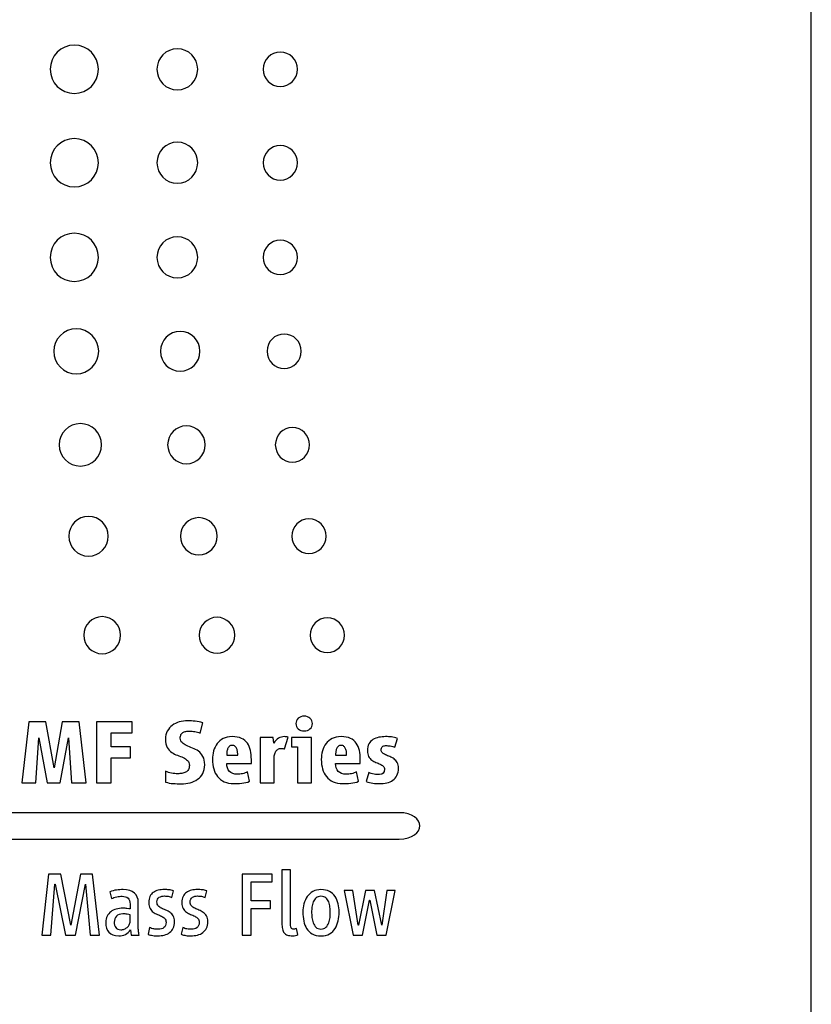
# Model space of a CAD drawing. Header units: millimetres. Extents: x 67 to 392, y 52 to 248.
# Tile 13 of 40: x 200 to 220, y 135 to 160. Entities that reach past the tile are written whole.
import ezdxf

# ---------------------------------------------------------------- set-up
doc = ezdxf.new("R2010")
doc.units = ezdxf.units.MM

msp = doc.modelspace()

# ---------------------------------------------------------------- linework, layer by layer
at = {"color": 7, "linetype": 'Continuous', "lineweight": 25}
for p, q in [((219.909, 134.831), (219.909, 182.012)), ((200.427, 142.155), (200.25, 140.637)), ((200.853, 142.155), (200.427, 142.155)), ((201.055, 141.011), (200.853, 142.155)), ((201.253, 142.155), (201.055, 141.011)), ((201.679, 142.155), (201.253, 142.155)), ((201.856, 140.637), (201.679, 142.155)), ((202.996, 142.155), (202.109, 142.155)), ((202.109, 142.155), (202.109, 140.637)), ((202.996, 141.882), (202.996, 142.155)), ((204.693, 141.873), (204.759, 142.132)), ((202.475, 141.529), (202.475, 141.882)), ((202.475, 141.882), (202.996, 141.882)), ((200.6, 140.637), (200.673, 141.754)), ((200.673, 141.754), (200.887, 140.637)), ((201.206, 140.637), (201.417, 141.754)), ((201.417, 141.754), (201.492, 140.637)), ((206.506, 141.766), (206.183, 141.766)), ((206.183, 141.766), (206.183, 140.637)), ((206.526, 141.62), (206.506, 141.766)), ((206.792, 141.481), (206.881, 141.773)), ((207.468, 141.766), (206.97, 141.766)), ((206.97, 141.766), (206.97, 141.534)), ((207.468, 140.637), (207.468, 141.766)), ((209.54, 141.522), (209.606, 141.743)), ((202.955, 141.529), (202.475, 141.529)), ((202.955, 141.256), (202.955, 141.529)), ((206.97, 141.534), (207.12, 141.534)), ((207.12, 141.534), (207.12, 140.637)), ((202.475, 140.637), (202.475, 141.256)), ((202.475, 141.256), (202.955, 141.256)), ((205.353, 141.327), (205.628, 141.327)), ((205.353, 141.12), (205.967, 141.12)), ((205.967, 141.12), (205.967, 141.218)), ((206.531, 140.637), (206.531, 141.206)), ((208.064, 141.327), (208.339, 141.327)), ((208.064, 141.12), (208.678, 141.12)), ((208.678, 141.12), (208.678, 141.218)), ((203.833, 140.924), (203.828, 140.656)), ((205.923, 140.674), (205.873, 140.908)), ((208.635, 140.674), (208.585, 140.908)), ((208.89, 140.894), (208.826, 140.667)), ((200.25, 140.637), (200.6, 140.637)), ((200.887, 140.637), (201.206, 140.637)), ((201.492, 140.637), (201.856, 140.637)), ((202.109, 140.637), (202.475, 140.637)), ((206.183, 140.637), (206.531, 140.637)), ((207.12, 140.637), (207.468, 140.637)), ((209.644, 139.894), (153.817, 139.894)), ((153.817, 139.239), (209.644, 139.239)), ((206.938, 138.469), (206.729, 138.469)), ((206.729, 138.469), (206.729, 137.143)), ((206.938, 137.171), (206.938, 138.469)), ((200.919, 138.367), (200.753, 136.85)), ((201.224, 138.367), (200.919, 138.367)), ((201.47, 137.096), (201.224, 138.367)), ((201.711, 138.367), (201.474, 137.096)), ((202.016, 138.367), (201.711, 138.367)), ((202.186, 136.85), (202.016, 138.367)), ((206.486, 138.367), (205.742, 138.367)), ((205.742, 138.367), (205.742, 136.85)), ((205.965, 137.703), (205.965, 138.174)), ((205.965, 138.174), (206.486, 138.174)), ((206.486, 138.174), (206.486, 138.367)), ((200.976, 136.85), (201.076, 138.119)), ((201.076, 138.119), (201.081, 138.119)), ((201.081, 138.119), (201.342, 136.85)), ((201.59, 136.85), (201.836, 138.119)), ((201.836, 138.119), (201.84, 138.119)), ((201.84, 138.119), (201.956, 136.85)), ((203.99, 137.787), (204.031, 137.953)), ((204.816, 137.787), (204.857, 137.953)), ((208.497, 137.96), (208.278, 137.96)), ((208.278, 137.96), (208.506, 136.85)), ((208.626, 137.096), (208.497, 137.96)), ((208.806, 137.96), (208.631, 137.096)), ((209.033, 137.96), (208.806, 137.96)), ((209.213, 137.096), (209.033, 137.96)), ((209.343, 137.96), (209.218, 137.096)), ((209.32, 136.85), (209.547, 137.96)), ((209.547, 137.96), (209.343, 137.96)), ((202.444, 137.921), (202.487, 137.755)), ((206.445, 137.703), (205.965, 137.703)), ((206.445, 137.507), (206.445, 137.703)), ((208.731, 136.85), (208.908, 137.719)), ((208.908, 137.719), (208.913, 137.719)), ((208.913, 137.719), (209.095, 136.85)), ((202.948, 137.621), (202.948, 137.498)), ((203.151, 137.052), (203.151, 137.662)), ((205.965, 136.85), (205.965, 137.507)), ((205.965, 137.507), (206.445, 137.507)), ((202.948, 137.191), (202.948, 137.353)), ((201.474, 137.096), (201.47, 137.096)), ((202.955, 136.982), (202.976, 136.85)), ((203.435, 137.041), (203.394, 136.868)), ((204.261, 137.041), (204.22, 136.868)), ((207.122, 136.859), (207.093, 137.011)), ((208.631, 137.096), (208.626, 137.096)), ((209.218, 137.096), (209.213, 137.096)), ((200.753, 136.85), (200.976, 136.85)), ((201.342, 136.85), (201.59, 136.85)), ((201.956, 136.85), (202.186, 136.85)), ((202.976, 136.85), (203.171, 136.85)), ((205.742, 136.85), (205.965, 136.85)), ((208.506, 136.85), (208.731, 136.85)), ((209.095, 136.85), (209.32, 136.85))]:
    msp.add_line(p, q, dxfattribs=at)
for points, knots in [([(202.159, 158.391), (202.159, 158.722), (201.891, 158.991), (201.559, 158.991), (201.227, 158.991), (200.959, 158.722), (200.959, 158.391)], [0, 0, 0, 0, 1, 1, 1, 2, 2, 2, 2]), ([(204.631, 158.391), (204.631, 158.673), (204.404, 158.902), (204.124, 158.902), (203.843, 158.902), (203.616, 158.673), (203.616, 158.391)], [0, 0, 0, 0, 1, 1, 1, 2, 2, 2, 2]), ([(207.115, 158.391), (207.115, 158.628), (206.924, 158.82), (206.688, 158.82), (206.452, 158.82), (206.261, 158.628), (206.261, 158.391)], [2, 2, 2, 2, 3, 3, 3, 4, 4, 4, 4]), ([(200.959, 158.391), (200.959, 158.059), (201.227, 157.79), (201.559, 157.79), (201.891, 157.79), (202.159, 158.059), (202.159, 158.391)], [2, 2, 2, 2, 3, 3, 3, 4, 4, 4, 4]), ([(203.616, 158.391), (203.616, 158.108), (203.843, 157.879), (204.124, 157.879), (204.404, 157.879), (204.631, 158.108), (204.631, 158.391)], [2, 2, 2, 2, 3, 3, 3, 4, 4, 4, 4]), ([(206.261, 158.391), (206.261, 158.153), (206.452, 157.96), (206.688, 157.96), (206.924, 157.96), (207.115, 158.153), (207.115, 158.391)], [0, 0, 0, 0, 1, 1, 1, 2, 2, 2, 2]), ([(202.159, 156.065), (202.159, 156.396), (201.891, 156.665), (201.559, 156.665), (201.227, 156.665), (200.959, 156.396), (200.959, 156.065)], [0, 0, 0, 0, 1, 1, 1, 2, 2, 2, 2]), ([(204.631, 156.065), (204.631, 156.347), (204.404, 156.576), (204.124, 156.576), (203.843, 156.576), (203.616, 156.347), (203.616, 156.065)], [0, 0, 0, 0, 1, 1, 1, 2, 2, 2, 2]), ([(207.115, 156.065), (207.115, 156.302), (206.924, 156.495), (206.688, 156.495), (206.452, 156.495), (206.261, 156.302), (206.261, 156.065)], [2, 2, 2, 2, 3, 3, 3, 4, 4, 4, 4]), ([(200.959, 156.065), (200.959, 155.733), (201.227, 155.465), (201.559, 155.465), (201.891, 155.465), (202.159, 155.733), (202.159, 156.065)], [2, 2, 2, 2, 3, 3, 3, 4, 4, 4, 4]), ([(203.616, 156.065), (203.616, 155.782), (203.843, 155.554), (204.124, 155.554), (204.404, 155.554), (204.631, 155.782), (204.631, 156.065)], [2, 2, 2, 2, 3, 3, 3, 4, 4, 4, 4]), ([(206.261, 156.065), (206.261, 155.827), (206.452, 155.635), (206.688, 155.635), (206.924, 155.635), (207.115, 155.827), (207.115, 156.065)], [0, 0, 0, 0, 1, 1, 1, 2, 2, 2, 2]), ([(202.159, 153.711), (202.159, 154.043), (201.891, 154.312), (201.559, 154.312), (201.227, 154.312), (200.959, 154.043), (200.959, 153.711)], [0, 0, 0, 0, 1, 1, 1, 2, 2, 2, 2]), ([(204.631, 153.711), (204.631, 153.994), (204.404, 154.222), (204.124, 154.222), (203.843, 154.222), (203.616, 153.994), (203.616, 153.711)], [0, 0, 0, 0, 1, 1, 1, 2, 2, 2, 2]), ([(207.115, 153.711), (207.115, 153.949), (206.924, 154.141), (206.688, 154.141), (206.452, 154.141), (206.261, 153.949), (206.261, 153.711)], [2, 2, 2, 2, 3, 3, 3, 4, 4, 4, 4]), ([(200.959, 153.711), (200.959, 153.38), (201.227, 153.111), (201.559, 153.111), (201.891, 153.111), (202.159, 153.38), (202.159, 153.711)], [2, 2, 2, 2, 3, 3, 3, 4, 4, 4, 4]), ([(203.616, 153.711), (203.616, 153.429), (203.843, 153.2), (204.124, 153.2), (204.404, 153.2), (204.631, 153.429), (204.631, 153.711)], [2, 2, 2, 2, 3, 3, 3, 4, 4, 4, 4]), ([(206.261, 153.711), (206.261, 153.474), (206.452, 153.281), (206.688, 153.281), (206.924, 153.281), (207.115, 153.474), (207.115, 153.711)], [0, 0, 0, 0, 1, 1, 1, 2, 2, 2, 2]), ([(202.167, 151.373), (202.167, 151.682), (201.916, 151.933), (201.607, 151.933), (201.298, 151.933), (201.047, 151.682), (201.047, 151.373)], [0, 0, 0, 0, 1, 1, 1, 2, 2, 2, 2]), ([(204.687, 151.373), (204.687, 151.647), (204.467, 151.868), (204.196, 151.868), (203.925, 151.868), (203.705, 151.647), (203.705, 151.373)], [0, 0, 0, 0, 1, 1, 1, 2, 2, 2, 2]), ([(207.211, 151.373), (207.211, 151.611), (207.02, 151.803), (206.784, 151.803), (206.549, 151.803), (206.358, 151.611), (206.358, 151.373)], [2, 2, 2, 2, 3, 3, 3, 4, 4, 4, 4]), ([(201.047, 151.373), (201.047, 151.064), (201.298, 150.813), (201.607, 150.813), (201.916, 150.813), (202.167, 151.064), (202.167, 151.373)], [2, 2, 2, 2, 3, 3, 3, 4, 4, 4, 4]), ([(203.705, 151.373), (203.705, 151.1), (203.925, 150.878), (204.196, 150.878), (204.467, 150.878), (204.687, 151.1), (204.687, 151.373)], [2, 2, 2, 2, 3, 3, 3, 4, 4, 4, 4]), ([(206.358, 151.373), (206.358, 151.136), (206.549, 150.943), (206.784, 150.943), (207.02, 150.943), (207.211, 151.136), (207.211, 151.373)], [0, 0, 0, 0, 1, 1, 1, 2, 2, 2, 2]), ([(202.237, 149.047), (202.237, 149.338), (202.001, 149.574), (201.71, 149.574), (201.419, 149.574), (201.182, 149.338), (201.182, 149.047)], [0, 0, 0, 0, 1, 1, 1, 2, 2, 2, 2]), ([(204.817, 149.047), (204.817, 149.307), (204.608, 149.517), (204.35, 149.517), (204.092, 149.517), (203.883, 149.307), (203.883, 149.047)], [0, 0, 0, 0, 1, 1, 1, 2, 2, 2, 2]), ([(207.417, 149.047), (207.417, 149.284), (207.226, 149.477), (206.99, 149.477), (206.754, 149.477), (206.564, 149.284), (206.564, 149.047)], [2, 2, 2, 2, 3, 3, 3, 4, 4, 4, 4]), ([(201.182, 149.047), (201.182, 148.755), (201.419, 148.519), (201.71, 148.519), (202.001, 148.519), (202.237, 148.755), (202.237, 149.047)], [2, 2, 2, 2, 3, 3, 3, 4, 4, 4, 4]), ([(203.883, 149.047), (203.883, 148.787), (204.092, 148.576), (204.35, 148.576), (204.608, 148.576), (204.817, 148.787), (204.817, 149.047)], [2, 2, 2, 2, 3, 3, 3, 4, 4, 4, 4]), ([(206.564, 149.047), (206.564, 148.809), (206.754, 148.617), (206.99, 148.617), (207.226, 148.617), (207.417, 148.809), (207.417, 149.047)], [0, 0, 0, 0, 1, 1, 1, 2, 2, 2, 2]), ([(202.406, 146.772), (202.406, 147.046), (202.186, 147.267), (201.915, 147.267), (201.644, 147.267), (201.424, 147.046), (201.424, 146.772)], [0, 0, 0, 0, 1, 1, 1, 2, 2, 2, 2]), ([(205.117, 146.772), (205.117, 147.028), (204.911, 147.235), (204.658, 147.235), (204.405, 147.235), (204.2, 147.028), (204.2, 146.772)], [0, 0, 0, 0, 1, 1, 1, 2, 2, 2, 2]), ([(207.828, 146.772), (207.828, 147.01), (207.636, 147.203), (207.401, 147.203), (207.166, 147.203), (206.974, 147.01), (206.974, 146.772)], [2, 2, 2, 2, 3, 3, 3, 4, 4, 4, 4]), ([(201.424, 146.772), (201.424, 146.499), (201.644, 146.278), (201.915, 146.278), (202.186, 146.278), (202.406, 146.499), (202.406, 146.772)], [2, 2, 2, 2, 3, 3, 3, 4, 4, 4, 4]), ([(204.2, 146.772), (204.2, 146.517), (204.405, 146.31), (204.658, 146.31), (204.911, 146.31), (205.117, 146.517), (205.117, 146.772)], [2, 2, 2, 2, 3, 3, 3, 4, 4, 4, 4]), ([(206.974, 146.772), (206.974, 146.535), (207.166, 146.343), (207.401, 146.343), (207.636, 146.343), (207.828, 146.535), (207.828, 146.772)], [0, 0, 0, 0, 1, 1, 1, 2, 2, 2, 2]), ([(202.713, 144.31), (202.713, 144.565), (202.507, 144.772), (202.254, 144.772), (202.001, 144.772), (201.795, 144.565), (201.795, 144.31)], [2, 2, 2, 2, 3, 3, 3, 4, 4, 4, 4]), ([(205.554, 144.31), (205.554, 144.556), (205.356, 144.756), (205.112, 144.756), (204.867, 144.756), (204.669, 144.556), (204.669, 144.31)], [2, 2, 2, 2, 3, 3, 3, 4, 4, 4, 4]), ([(208.286, 144.31), (208.286, 144.547), (208.095, 144.74), (207.859, 144.74), (207.623, 144.74), (207.432, 144.547), (207.432, 144.31)], [0, 0, 0, 0, 1, 1, 1, 2, 2, 2, 2]), ([(201.795, 144.31), (201.795, 144.054), (202.001, 143.848), (202.254, 143.848), (202.507, 143.848), (202.713, 144.054), (202.713, 144.31)], [0, 0, 0, 0, 1, 1, 1, 2, 2, 2, 2]), ([(204.669, 144.31), (204.669, 144.064), (204.867, 143.864), (205.112, 143.864), (205.356, 143.864), (205.554, 144.064), (205.554, 144.31)], [0, 0, 0, 0, 1, 1, 1, 2, 2, 2, 2]), ([(207.432, 144.31), (207.432, 144.073), (207.623, 143.88), (207.859, 143.88), (208.095, 143.88), (208.286, 144.073), (208.286, 144.31)], [2, 2, 2, 2, 3, 3, 3, 4, 4, 4, 4]), ([(207.136, 142.242), (207.096, 142.207), (207.077, 142.163), (207.077, 142.112), (207.077, 142.06), (207.096, 142.016), (207.136, 141.981)], [3, 3, 3, 3, 4, 4, 4, 5, 5, 5, 5]), ([(207.427, 142.242), (207.388, 142.278), (207.339, 142.296), (207.281, 142.296), (207.224, 142.296), (207.175, 142.278), (207.136, 142.242)], [5, 5, 5, 5, 6, 6, 6, 7, 7, 7, 7]), ([(207.136, 141.981), (207.175, 141.945), (207.224, 141.927), (207.281, 141.927), (207.339, 141.927), (207.388, 141.945), (207.427, 141.981)], [1, 1, 1, 1, 2, 2, 2, 3, 3, 3, 3]), ([(207.91, 137.934), (207.852, 137.965), (207.782, 137.981), (207.7, 137.981), (207.623, 137.981), (207.556, 137.965), (207.499, 137.933)], [11, 11, 11, 11, 12, 12, 12, 13, 13, 13, 13]), ([(207.359, 137.807), (207.323, 137.754), (207.295, 137.694), (207.259, 137.559), (207.25, 137.491), (207.25, 137.421), (207.25, 137.344), (207.257, 137.269), (207.286, 137.127), (207.31, 137.064), (207.344, 137.009)], [6, 6, 6, 6, 7, 7, 8, 8, 8, 9, 9, 10, 10, 10, 10]), ([(207.892, 137.673), (207.877, 137.713), (207.853, 137.746), (207.791, 137.801), (207.75, 137.814), (207.7, 137.814), (207.65, 137.814), (207.61, 137.801), (207.579, 137.773)], [2, 2, 2, 2, 3, 3, 4, 4, 4, 5, 5, 5, 5]), ([(207.476, 137.546), (207.471, 137.501), (207.468, 137.459), (207.468, 137.421), (207.468, 137.381), (207.471, 137.337), (207.475, 137.289)], [7, 7, 7, 7, 8, 8, 8, 9, 9, 9, 9]), ([(207.932, 137.421), (207.932, 137.459), (207.93, 137.501), (207.919, 137.592), (207.908, 137.634), (207.892, 137.673)], [0, 0, 0, 0, 1, 1, 2, 2, 2, 2]), ([(207.895, 137.151), (207.911, 137.194), (207.921, 137.24), (207.93, 137.337), (207.932, 137.381), (207.932, 137.421)], [14, 14, 14, 14, 15, 15, 16, 16, 16, 16]), ([(208.053, 137.012), (208.088, 137.068), (208.113, 137.131), (208.143, 137.272), (208.151, 137.345), (208.151, 137.421)], [0, 0, 0, 0, 1, 1, 2, 2, 2, 2]), ([(207.506, 137.151), (207.522, 137.108), (207.545, 137.072), (207.605, 137.012), (207.647, 136.998), (207.7, 136.998), (207.752, 136.998), (207.793, 137.012), (207.824, 137.042)], [10, 10, 10, 10, 11, 11, 12, 12, 12, 13, 13, 13, 13]), ([(207.482, 136.878), (207.539, 136.846), (207.612, 136.83), (207.7, 136.83), (207.785, 136.83), (207.856, 136.846), (207.914, 136.879)], [3, 3, 3, 3, 4, 4, 4, 5, 5, 5, 5])]:
    msp.add_open_spline(points, degree=3, knots=knots, dxfattribs=at)
for points in [[(204.173, 142.151), (204.107, 142.132), (204.049, 142.104), (203.998, 142.066)], [(204.377, 142.18), (204.307, 142.18), (204.239, 142.17), (204.173, 142.151)], [(204.569, 142.168), (204.506, 142.176), (204.442, 142.18), (204.377, 142.18)], [(204.759, 142.132), (204.695, 142.149), (204.632, 142.161), (204.569, 142.168)], [(207.486, 142.112), (207.486, 142.163), (207.466, 142.207), (207.427, 142.242)], [(207.427, 141.981), (207.466, 142.016), (207.486, 142.06), (207.486, 142.112)], [(203.875, 141.924), (203.844, 141.867), (203.828, 141.8), (203.828, 141.723)], [(203.998, 142.066), (203.947, 142.028), (203.906, 141.981), (203.875, 141.924)], [(204.215, 141.836), (204.227, 141.859), (204.243, 141.877), (204.264, 141.89)], [(204.264, 141.89), (204.284, 141.902), (204.308, 141.912), (204.336, 141.917)], [(204.336, 141.917), (204.363, 141.922), (204.392, 141.925), (204.422, 141.925)], [(204.422, 141.925), (204.469, 141.925), (204.515, 141.921), (204.561, 141.912)], [(204.561, 141.912), (204.606, 141.904), (204.65, 141.891), (204.693, 141.873)], [(203.828, 141.723), (203.828, 141.636), (203.843, 141.568), (203.873, 141.517)], [(204.197, 141.75), (204.197, 141.785), (204.203, 141.814), (204.215, 141.836)], [(204.242, 141.636), (204.212, 141.663), (204.197, 141.701), (204.197, 141.75)], [(204.355, 141.564), (204.31, 141.585), (204.272, 141.609), (204.242, 141.636)], [(205.115, 141.612), (205.075, 141.56), (205.045, 141.499), (205.026, 141.43)], [(205.267, 141.738), (205.206, 141.706), (205.155, 141.664), (205.115, 141.612)], [(205.489, 141.786), (205.402, 141.786), (205.329, 141.77), (205.267, 141.738)], [(205.722, 141.743), (205.661, 141.772), (205.583, 141.786), (205.489, 141.786)], [(205.869, 141.623), (205.832, 141.674), (205.784, 141.714), (205.722, 141.743)], [(205.945, 141.443), (205.931, 141.512), (205.905, 141.573), (205.869, 141.623)], [(206.643, 141.747), (206.6, 141.722), (206.561, 141.679), (206.526, 141.62)], [(206.797, 141.786), (206.738, 141.786), (206.687, 141.773), (206.643, 141.747)], [(206.839, 141.783), (206.822, 141.785), (206.808, 141.786), (206.797, 141.786)], [(206.881, 141.773), (206.87, 141.777), (206.856, 141.78), (206.839, 141.783)], [(207.826, 141.612), (207.786, 141.56), (207.756, 141.499), (207.738, 141.43)], [(207.979, 141.738), (207.917, 141.706), (207.866, 141.664), (207.826, 141.612)], [(208.2, 141.786), (208.114, 141.786), (208.04, 141.77), (207.979, 141.738)], [(208.434, 141.743), (208.372, 141.772), (208.294, 141.786), (208.2, 141.786)], [(208.58, 141.623), (208.544, 141.674), (208.495, 141.714), (208.434, 141.743)], [(208.657, 141.443), (208.642, 141.512), (208.617, 141.573), (208.58, 141.623)], [(208.893, 141.605), (208.868, 141.561), (208.856, 141.505), (208.856, 141.438)], [(208.994, 141.712), (208.952, 141.686), (208.918, 141.65), (208.893, 141.605)], [(209.139, 141.769), (209.085, 141.758), (209.037, 141.739), (208.994, 141.712)], [(209.306, 141.786), (209.248, 141.786), (209.193, 141.78), (209.139, 141.769)], [(209.457, 141.777), (209.409, 141.783), (209.359, 141.786), (209.306, 141.786)], [(209.606, 141.743), (209.555, 141.76), (209.505, 141.771), (209.457, 141.777)], [(203.873, 141.517), (203.902, 141.466), (203.939, 141.425), (203.983, 141.394)], [(203.983, 141.394), (204.027, 141.363), (204.075, 141.338), (204.126, 141.321)], [(204.502, 141.503), (204.449, 141.523), (204.4, 141.544), (204.355, 141.564)], [(204.648, 141.423), (204.604, 141.456), (204.555, 141.482), (204.502, 141.503)], [(204.761, 141.295), (204.731, 141.348), (204.693, 141.391), (204.648, 141.423)], [(205.026, 141.43), (205.007, 141.361), (204.998, 141.29), (204.998, 141.218)], [(205.357, 141.402), (205.354, 141.374), (205.353, 141.349), (205.353, 141.327)], [(205.376, 141.481), (205.366, 141.456), (205.36, 141.43), (205.357, 141.402)], [(205.417, 141.543), (205.4, 141.527), (205.386, 141.506), (205.376, 141.481)], [(205.489, 141.568), (205.459, 141.568), (205.435, 141.56), (205.417, 141.543)], [(205.562, 141.543), (205.544, 141.56), (205.519, 141.568), (205.489, 141.568)], [(205.604, 141.481), (205.594, 141.506), (205.58, 141.527), (205.562, 141.543)], [(205.623, 141.402), (205.62, 141.43), (205.614, 141.456), (205.604, 141.481)], [(205.628, 141.327), (205.628, 141.349), (205.626, 141.374), (205.623, 141.402)], [(205.967, 141.218), (205.967, 141.298), (205.959, 141.373), (205.945, 141.443)], [(206.539, 141.31), (206.544, 141.344), (206.553, 141.374), (206.567, 141.402)], [(206.567, 141.402), (206.581, 141.429), (206.6, 141.451), (206.625, 141.468)], [(206.625, 141.468), (206.65, 141.485), (206.683, 141.493), (206.722, 141.493)], [(206.722, 141.493), (206.734, 141.493), (206.746, 141.491), (206.757, 141.489)], [(206.757, 141.489), (206.768, 141.487), (206.78, 141.485), (206.792, 141.481)], [(207.738, 141.43), (207.718, 141.361), (207.709, 141.29), (207.709, 141.218)], [(208.068, 141.402), (208.065, 141.374), (208.064, 141.349), (208.064, 141.327)], [(208.088, 141.481), (208.078, 141.456), (208.072, 141.43), (208.068, 141.402)], [(208.129, 141.543), (208.111, 141.527), (208.098, 141.506), (208.088, 141.481)], [(208.2, 141.568), (208.17, 141.568), (208.146, 141.56), (208.129, 141.543)], [(208.273, 141.543), (208.255, 141.56), (208.231, 141.568), (208.2, 141.568)], [(208.315, 141.481), (208.305, 141.506), (208.291, 141.527), (208.273, 141.543)], [(208.335, 141.402), (208.332, 141.43), (208.325, 141.456), (208.315, 141.481)], [(208.339, 141.327), (208.339, 141.349), (208.338, 141.374), (208.335, 141.402)], [(208.678, 141.218), (208.678, 141.298), (208.671, 141.373), (208.657, 141.443)], [(208.856, 141.438), (208.856, 141.377), (208.866, 141.328), (208.887, 141.291)], [(209.197, 141.454), (209.197, 141.487), (209.207, 141.514), (209.228, 141.534)], [(209.229, 141.384), (209.207, 141.402), (209.197, 141.425), (209.197, 141.454)], [(209.228, 141.534), (209.248, 141.553), (209.275, 141.563), (209.308, 141.563)], [(209.309, 141.335), (209.277, 141.349), (209.25, 141.365), (209.229, 141.384)], [(209.308, 141.563), (209.346, 141.563), (209.386, 141.561), (209.427, 141.555)], [(209.427, 141.555), (209.468, 141.55), (209.505, 141.539), (209.54, 141.522)], [(204.126, 141.321), (204.178, 141.304), (204.225, 141.285), (204.27, 141.264)], [(204.27, 141.264), (204.313, 141.244), (204.35, 141.219), (204.38, 141.191)], [(204.38, 141.191), (204.409, 141.163), (204.424, 141.123), (204.424, 141.07)], [(204.806, 141.088), (204.806, 141.173), (204.791, 141.242), (204.761, 141.295)], [(204.998, 141.218), (204.998, 141.134), (205.008, 141.056), (205.029, 140.983)], [(205.421, 140.922), (205.375, 140.97), (205.353, 141.036), (205.353, 141.12)], [(206.531, 141.206), (206.531, 141.241), (206.534, 141.275), (206.539, 141.31)], [(207.709, 141.218), (207.709, 141.134), (207.72, 141.056), (207.741, 140.983)], [(208.132, 140.922), (208.087, 140.97), (208.064, 141.036), (208.064, 141.12)], [(208.887, 141.291), (208.909, 141.254), (208.935, 141.224), (208.967, 141.2)], [(208.967, 141.2), (208.999, 141.177), (209.033, 141.158), (209.069, 141.143)], [(209.069, 141.143), (209.106, 141.129), (209.14, 141.115), (209.172, 141.1)], [(209.414, 141.29), (209.377, 141.305), (209.342, 141.32), (209.309, 141.335)], [(209.519, 141.231), (209.486, 141.255), (209.451, 141.275), (209.414, 141.29)], [(209.599, 141.14), (209.578, 141.177), (209.551, 141.207), (209.519, 141.231)], [(209.631, 141.002), (209.631, 141.057), (209.621, 141.104), (209.599, 141.14)], [(203.979, 140.878), (203.926, 140.887), (203.877, 140.903), (203.833, 140.924)], [(204.133, 140.863), (204.085, 140.863), (204.033, 140.868), (203.979, 140.878)], [(204.238, 140.871), (204.203, 140.865), (204.168, 140.863), (204.133, 140.863)], [(204.331, 140.901), (204.304, 140.886), (204.272, 140.876), (204.238, 140.871)], [(204.398, 140.965), (204.381, 140.938), (204.358, 140.916), (204.331, 140.901)], [(204.424, 141.07), (204.424, 141.027), (204.415, 140.992), (204.398, 140.965)], [(204.627, 140.724), (204.681, 140.762), (204.725, 140.811), (204.758, 140.871)], [(204.758, 140.871), (204.79, 140.931), (204.806, 141.003), (204.806, 141.088)], [(205.029, 140.983), (205.051, 140.91), (205.083, 140.847), (205.127, 140.792)], [(205.614, 140.849), (205.531, 140.849), (205.466, 140.873), (205.421, 140.922)], [(205.873, 140.908), (205.836, 140.889), (205.793, 140.874), (205.747, 140.864)], [(207.741, 140.983), (207.762, 140.91), (207.795, 140.847), (207.839, 140.792)], [(208.325, 140.849), (208.242, 140.849), (208.178, 140.873), (208.132, 140.922)], [(208.585, 140.908), (208.547, 140.889), (208.505, 140.874), (208.459, 140.864)], [(209.021, 140.852), (208.974, 140.859), (208.931, 140.873), (208.89, 140.894)], [(209.283, 140.974), (209.283, 140.886), (209.242, 140.842), (209.158, 140.842)], [(209.172, 141.1), (209.204, 141.086), (209.23, 141.069), (209.251, 141.05)], [(209.251, 141.05), (209.273, 141.031), (209.283, 141.006), (209.283, 140.974)], [(209.593, 140.821), (209.618, 140.87), (209.631, 140.93), (209.631, 141.002)], [(203.828, 140.656), (203.892, 140.636), (203.957, 140.624), (204.024, 140.619)], [(204.224, 140.612), (204.298, 140.612), (204.37, 140.622), (204.44, 140.64)], [(204.44, 140.64), (204.51, 140.658), (204.572, 140.686), (204.627, 140.724)], [(205.127, 140.792), (205.171, 140.738), (205.227, 140.695), (205.293, 140.664)], [(205.293, 140.664), (205.36, 140.633), (205.438, 140.617), (205.528, 140.617)], [(205.528, 140.617), (205.59, 140.617), (205.657, 140.62), (205.729, 140.627)], [(205.747, 140.864), (205.701, 140.854), (205.657, 140.849), (205.614, 140.849)], [(205.729, 140.627), (205.801, 140.634), (205.866, 140.649), (205.923, 140.674)], [(207.839, 140.792), (207.883, 140.738), (207.938, 140.695), (208.005, 140.664)], [(208.005, 140.664), (208.072, 140.633), (208.15, 140.617), (208.239, 140.617)], [(208.239, 140.617), (208.301, 140.617), (208.368, 140.62), (208.44, 140.627)], [(208.459, 140.864), (208.412, 140.854), (208.368, 140.849), (208.325, 140.849)], [(208.44, 140.627), (208.512, 140.634), (208.577, 140.649), (208.635, 140.674)], [(208.826, 140.667), (208.879, 140.647), (208.934, 140.634), (208.99, 140.627)], [(208.99, 140.627), (209.046, 140.62), (209.102, 140.617), (209.158, 140.617)], [(209.158, 140.842), (209.113, 140.842), (209.067, 140.845), (209.021, 140.852)], [(209.158, 140.617), (209.222, 140.617), (209.282, 140.623), (209.339, 140.636)], [(209.339, 140.636), (209.396, 140.649), (209.446, 140.671), (209.489, 140.701)], [(209.489, 140.701), (209.532, 140.731), (209.567, 140.771), (209.593, 140.821)], [(204.024, 140.619), (204.091, 140.615), (204.157, 140.612), (204.224, 140.612)], [(209.644, 139.239), (210.331, 139.239), (210.331, 139.894), (209.644, 139.894)], [(202.607, 137.969), (202.55, 137.962), (202.496, 137.945), (202.444, 137.921)], [(202.775, 137.981), (202.72, 137.981), (202.664, 137.977), (202.607, 137.969)], [(203.056, 137.895), (202.993, 137.952), (202.899, 137.981), (202.775, 137.981)], [(203.649, 137.965), (203.602, 137.954), (203.561, 137.936), (203.525, 137.911)], [(203.801, 137.981), (203.747, 137.981), (203.696, 137.975), (203.649, 137.965)], [(203.917, 137.976), (203.88, 137.979), (203.841, 137.981), (203.801, 137.981)], [(204.031, 137.953), (203.993, 137.965), (203.955, 137.973), (203.917, 137.976)], [(204.475, 137.965), (204.428, 137.954), (204.386, 137.936), (204.351, 137.911)], [(204.627, 137.981), (204.572, 137.981), (204.522, 137.975), (204.475, 137.965)], [(204.743, 137.976), (204.705, 137.979), (204.666, 137.981), (204.627, 137.981)], [(204.857, 137.953), (204.819, 137.965), (204.781, 137.973), (204.743, 137.976)], [(207.499, 137.933), (207.442, 137.901), (207.395, 137.859), (207.359, 137.807)], [(208.05, 137.809), (208.014, 137.861), (207.967, 137.903), (207.91, 137.934)], [(202.487, 137.755), (202.522, 137.777), (202.565, 137.792), (202.615, 137.801)], [(202.615, 137.801), (202.665, 137.81), (202.709, 137.814), (202.748, 137.814)], [(202.748, 137.814), (202.811, 137.814), (202.861, 137.799), (202.896, 137.769)], [(202.896, 137.769), (202.931, 137.739), (202.948, 137.689), (202.948, 137.621)], [(203.151, 137.662), (203.151, 137.76), (203.119, 137.838), (203.056, 137.895)], [(203.442, 137.811), (203.422, 137.769), (203.412, 137.718), (203.412, 137.657)], [(203.525, 137.911), (203.489, 137.886), (203.462, 137.853), (203.442, 137.811)], [(203.617, 137.673), (203.617, 137.729), (203.636, 137.768), (203.674, 137.789)], [(203.674, 137.789), (203.712, 137.811), (203.755, 137.821), (203.804, 137.821)], [(203.804, 137.821), (203.835, 137.821), (203.867, 137.819), (203.898, 137.813)], [(203.898, 137.813), (203.929, 137.808), (203.96, 137.799), (203.99, 137.787)], [(204.268, 137.811), (204.248, 137.769), (204.238, 137.718), (204.238, 137.657)], [(204.351, 137.911), (204.315, 137.886), (204.287, 137.853), (204.268, 137.811)], [(204.443, 137.673), (204.443, 137.729), (204.462, 137.768), (204.5, 137.789)], [(204.5, 137.789), (204.538, 137.811), (204.581, 137.821), (204.629, 137.821)], [(204.629, 137.821), (204.661, 137.821), (204.693, 137.819), (204.724, 137.813)], [(204.724, 137.813), (204.755, 137.808), (204.785, 137.799), (204.816, 137.787)], [(207.579, 137.773), (207.547, 137.746), (207.524, 137.713), (207.508, 137.673)], [(208.127, 137.63), (208.111, 137.697), (208.085, 137.756), (208.05, 137.809)], [(202.604, 137.495), (202.551, 137.48), (202.506, 137.459), (202.467, 137.43)], [(202.771, 137.516), (202.712, 137.516), (202.656, 137.509), (202.604, 137.495)], [(202.87, 137.51), (202.839, 137.514), (202.806, 137.516), (202.771, 137.516)], [(202.948, 137.498), (202.927, 137.501), (202.901, 137.505), (202.87, 137.51)], [(203.412, 137.657), (203.412, 137.595), (203.423, 137.546), (203.444, 137.51)], [(203.444, 137.51), (203.465, 137.473), (203.492, 137.443), (203.524, 137.42)], [(203.65, 137.577), (203.628, 137.6), (203.617, 137.632), (203.617, 137.673)], [(203.731, 137.516), (203.699, 137.533), (203.672, 137.553), (203.65, 137.577)], [(203.837, 137.47), (203.798, 137.484), (203.763, 137.5), (203.731, 137.516)], [(203.942, 137.414), (203.911, 137.437), (203.875, 137.455), (203.837, 137.47)], [(204.238, 137.657), (204.238, 137.595), (204.249, 137.546), (204.27, 137.51)], [(204.27, 137.51), (204.291, 137.473), (204.318, 137.443), (204.349, 137.42)], [(204.476, 137.577), (204.454, 137.6), (204.443, 137.632), (204.443, 137.673)], [(204.557, 137.516), (204.525, 137.533), (204.498, 137.553), (204.476, 137.577)], [(204.662, 137.47), (204.624, 137.484), (204.588, 137.5), (204.557, 137.516)], [(204.768, 137.414), (204.736, 137.437), (204.701, 137.455), (204.662, 137.47)], [(207.508, 137.673), (207.492, 137.634), (207.481, 137.592), (207.476, 137.546)], [(208.151, 137.421), (208.151, 137.494), (208.143, 137.563), (208.127, 137.63)], [(202.376, 137.321), (202.354, 137.277), (202.343, 137.224), (202.343, 137.164)], [(202.467, 137.43), (202.429, 137.401), (202.398, 137.365), (202.376, 137.321)], [(202.607, 137.315), (202.571, 137.275), (202.553, 137.227), (202.553, 137.173)], [(202.77, 137.375), (202.698, 137.375), (202.644, 137.355), (202.607, 137.315)], [(202.876, 137.369), (202.845, 137.373), (202.81, 137.375), (202.77, 137.375)], [(202.948, 137.353), (202.932, 137.359), (202.908, 137.364), (202.876, 137.369)], [(203.524, 137.42), (203.556, 137.396), (203.59, 137.377), (203.627, 137.363)], [(203.627, 137.363), (203.665, 137.348), (203.699, 137.333), (203.731, 137.317)], [(203.731, 137.317), (203.763, 137.302), (203.789, 137.282), (203.811, 137.259)], [(203.811, 137.259), (203.832, 137.237), (203.842, 137.205), (203.842, 137.166)], [(204.023, 137.325), (204.001, 137.362), (203.974, 137.391), (203.942, 137.414)], [(204.056, 137.184), (204.056, 137.242), (204.045, 137.289), (204.023, 137.325)], [(204.349, 137.42), (204.381, 137.396), (204.416, 137.377), (204.453, 137.363)], [(204.453, 137.363), (204.49, 137.348), (204.525, 137.333), (204.557, 137.317)], [(204.557, 137.317), (204.588, 137.302), (204.615, 137.282), (204.636, 137.259)], [(204.636, 137.259), (204.657, 137.237), (204.668, 137.205), (204.668, 137.166)], [(204.849, 137.325), (204.827, 137.362), (204.8, 137.391), (204.768, 137.414)], [(204.882, 137.184), (204.882, 137.242), (204.871, 137.289), (204.849, 137.325)], [(207.475, 137.289), (207.48, 137.24), (207.49, 137.194), (207.506, 137.151)], [(202.343, 137.164), (202.343, 137.059), (202.369, 136.977), (202.421, 136.918)], [(202.553, 137.173), (202.553, 137.117), (202.565, 137.071), (202.591, 137.035)], [(202.591, 137.035), (202.617, 137), (202.659, 136.982), (202.717, 136.982)], [(202.717, 136.982), (202.746, 136.982), (202.774, 136.987), (202.802, 136.998)], [(202.802, 136.998), (202.829, 137.008), (202.854, 137.023), (202.875, 137.041)], [(202.83, 136.866), (202.883, 136.89), (202.925, 136.929), (202.955, 136.982)], [(202.875, 137.041), (202.897, 137.059), (202.914, 137.081), (202.928, 137.107)], [(202.928, 137.107), (202.941, 137.133), (202.948, 137.161), (202.948, 137.191)], [(203.158, 136.952), (203.153, 136.986), (203.151, 137.019), (203.151, 137.052)], [(203.171, 136.85), (203.167, 136.885), (203.162, 136.919), (203.158, 136.952)], [(203.537, 137.002), (203.501, 137.008), (203.467, 137.021), (203.435, 137.041)], [(203.649, 136.993), (203.611, 136.993), (203.574, 136.996), (203.537, 137.002)], [(203.789, 137.033), (203.753, 137.006), (203.707, 136.993), (203.649, 136.993)], [(203.842, 137.166), (203.842, 137.104), (203.824, 137.06), (203.789, 137.033)], [(203.933, 136.911), (203.971, 136.94), (204.001, 136.977), (204.023, 137.022)], [(204.023, 137.022), (204.045, 137.066), (204.056, 137.121), (204.056, 137.184)], [(204.363, 137.002), (204.327, 137.008), (204.293, 137.021), (204.261, 137.041)], [(204.475, 136.993), (204.437, 136.993), (204.4, 136.996), (204.363, 137.002)], [(204.615, 137.033), (204.579, 137.006), (204.532, 136.993), (204.475, 136.993)], [(204.668, 137.166), (204.668, 137.104), (204.65, 137.06), (204.615, 137.033)], [(204.759, 136.911), (204.797, 136.94), (204.827, 136.977), (204.849, 137.022)], [(204.849, 137.022), (204.871, 137.066), (204.882, 137.121), (204.882, 137.184)], [(206.729, 137.143), (206.729, 137.089), (206.733, 137.042), (206.74, 137.002)], [(206.74, 137.002), (206.748, 136.963), (206.762, 136.93), (206.781, 136.904)], [(206.956, 137.032), (206.944, 137.056), (206.938, 137.102), (206.938, 137.171)], [(207.018, 136.996), (206.989, 136.996), (206.969, 137.008), (206.956, 137.032)], [(207.059, 137.001), (207.045, 136.997), (207.032, 136.996), (207.018, 136.996)], [(207.093, 137.011), (207.084, 137.008), (207.072, 137.005), (207.059, 137.001)], [(207.344, 137.009), (207.378, 136.955), (207.424, 136.911), (207.482, 136.878)], [(207.824, 137.042), (207.855, 137.072), (207.879, 137.108), (207.895, 137.151)], [(207.914, 136.879), (207.972, 136.913), (208.018, 136.957), (208.053, 137.012)], [(202.421, 136.918), (202.472, 136.859), (202.553, 136.83), (202.664, 136.83)], [(202.664, 136.83), (202.722, 136.83), (202.777, 136.842), (202.83, 136.866)], [(203.394, 136.868), (203.434, 136.853), (203.473, 136.843), (203.514, 136.837)], [(203.514, 136.837), (203.554, 136.832), (203.595, 136.83), (203.635, 136.83)], [(203.635, 136.83), (203.693, 136.83), (203.748, 136.836), (203.799, 136.849)], [(203.799, 136.849), (203.851, 136.862), (203.895, 136.883), (203.933, 136.911)], [(204.22, 136.868), (204.259, 136.853), (204.299, 136.843), (204.339, 136.837)], [(204.339, 136.837), (204.379, 136.832), (204.42, 136.83), (204.461, 136.83)], [(204.461, 136.83), (204.519, 136.83), (204.573, 136.836), (204.625, 136.849)], [(204.625, 136.849), (204.676, 136.862), (204.721, 136.883), (204.759, 136.911)], [(206.781, 136.904), (206.801, 136.879), (206.829, 136.86), (206.864, 136.847)], [(206.864, 136.847), (206.9, 136.835), (206.945, 136.83), (207, 136.83)], [(207, 136.83), (207.018, 136.83), (207.039, 136.832), (207.065, 136.837)], [(207.065, 136.837), (207.09, 136.843), (207.109, 136.85), (207.122, 136.859)]]:
    msp.add_open_spline(points, degree=3, dxfattribs=at)

doc.saveas('drawing.dxf')
